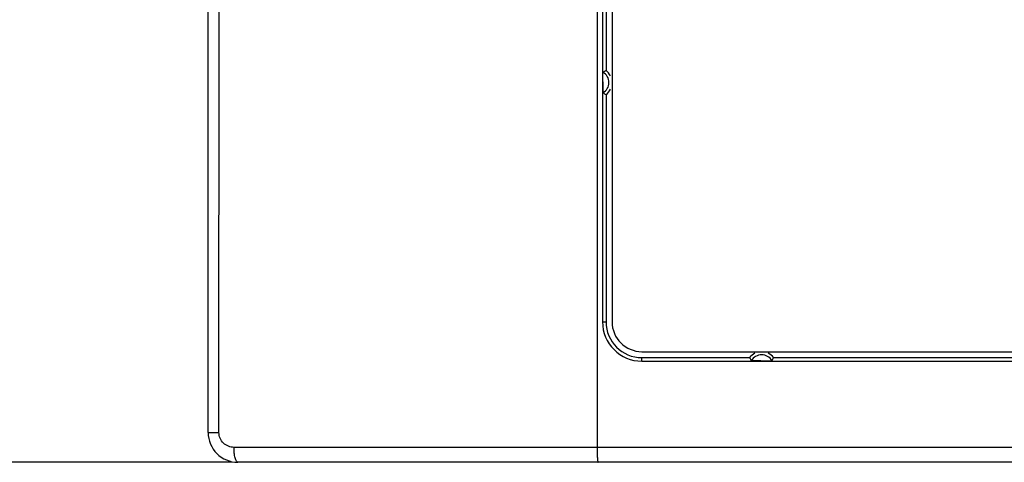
# Model space of a CAD drawing. Header units: inches. Extents: x 749 to 1245, y 24 to 374.
# Tile 3 of 145: x 829 to 861, y 225 to 240. Entities that reach past the tile are written whole.
import ezdxf

# ---------------------------------------------------------------- set-up
doc = ezdxf.new("R2010")
doc.units = ezdxf.units.IN
doc.header["$LTSCALE"] = 5
doc.header["$MEASUREMENT"] = 0
doc.header["$PDMODE"] = 3
doc.header["$PDSIZE"] = 0.3125
doc.layers.get('Defpoints').update_dxf_attribs({"linetype": 'CONTINUOUS'})
doc.layers.add('AM_0', color=7, linetype='CONTINUOUS', lineweight=30)
doc.layers.add('AM_5_Dimension', color=6, linetype='CONTINUOUS', lineweight=15)
doc.styles.add('AR', font='arialbd.ttf')
doc.styles.add('WHGTXT', font='simplex', dxfattribs={"bigfont": 'whgtxt'})
doc.dimstyles.new("B's_st.$0", dxfattribs={"dimtxt": 2.5, "dimasz": 2.5, "dimexe": 1, "dimexo": 0.5, "dimgap": 0.9, "dimtad": 1, "dimzin": 9, "dimdsep": 46, "dimtxsty": 'WHGTXT', "dimcen": 0, "dimclrd": 256, "dimclre": 256, "dimclrt": 256, "dimadec": 1, "dimazin": 2, "dimtp": 0.01, "dimtm": 0.01, "dimtfac": 1, "dimtmove": 0, "dimatfit": 3, "dimfxl": 1, "dimtolj": 1, "dimarcsym": 0})

# ---------------------------------------------------------------- blocks, each defined once
blk = doc.blocks.new('*D3')
at = {"layer": 'AM_5_Dimension', "linetype": 'ByBlock', "lineweight": -2, "transparency": 16777216}
for p, q in [((835.686, 290.199), (807.752, 290.199)), ((808.152, 286.199), (808.152, 228.799)), ((835.686, 224.799), (807.752, 224.799))]:
    blk.add_line(p, q, dxfattribs=at)
at = {"layer": 'AM_5_Dimension', "transparency": 16777216}
for points in [[(807.485, 286.199), (808.818, 286.199), (808.152, 290.199)], [(807.485, 228.799), (808.818, 228.799), (808.152, 224.799)]]:
    blk.add_solid(points, dxfattribs=at)
at = {"layer": 'Defpoints', "color": 0, "transparency": 16777216}
for p in [(835.886, 290.199), (808.152, 224.799), (835.886, 224.799)]:
    blk.add_point(p, dxfattribs=at)
at = {"layer": 'AM_5_Dimension', "transparency": 16777216, "insert": (804.78, 257.499), "char_height": 4, "attachment_point": 5, "rotation": 90, "style": 'AR'}
blk.add_mtext("\\A1;65.4 [2.57'']", dxfattribs=at)
blk = doc.blocks.new('*D4')
at = {"layer": 'AM_5_Dimension', "linetype": 'ByBlock', "lineweight": -2, "transparency": 16777216}
for p, q in [((830.586, 257.499), (820.852, 257.499)), ((821.252, 253.499), (821.252, 228.799)), ((835.686, 224.799), (820.852, 224.799))]:
    blk.add_line(p, q, dxfattribs=at)
at = {"layer": 'AM_5_Dimension', "transparency": 16777216}
for points in [[(820.585, 253.499), (821.918, 253.499), (821.252, 257.499)], [(820.585, 228.799), (821.918, 228.799), (821.252, 224.799)]]:
    blk.add_solid(points, dxfattribs=at)
at = {"layer": 'Defpoints', "color": 0, "transparency": 16777216}
for p in [(830.786, 257.499), (821.252, 224.799), (835.886, 224.799)]:
    blk.add_point(p, dxfattribs=at)
at = {"layer": 'AM_5_Dimension', "transparency": 16777216, "insert": (817.88, 241.149), "char_height": 4, "attachment_point": 5, "rotation": 90, "style": 'AR'}
blk.add_mtext("\\A1;32.7 [1.29'']", dxfattribs=at)

msp = doc.modelspace()

# ---------------------------------------------------------------- linework, layer by layer
at = {"layer": 'AM_0', "color": 7, "linetype": 'Continuous'}
for p, q in [((847.886, 289.699), (847.886, 225.299)), ((834.886, 225.799), (834.886, 289.199)), ((848.068, 285.499), (848.068, 229.499)), ((848.386, 285.499), (848.386, 229.499)), ((835.251, 225.799), (835.253, 257.516)), ((848.186, 244.999), (848.186, 237.899)), ((848.186, 237.099), (848.186, 229.499)), ((848.068, 229.499), (848.186, 229.499)), ((849.386, 228.499), (902.386, 228.499)), ((849.386, 228.299), (852.986, 228.299)), ((849.386, 228.181), (849.386, 228.299)), ((849.386, 228.181), (902.386, 228.181)), ((853.786, 228.299), (865.386, 228.299)), ((834.886, 225.799), (835.251, 225.799)), ((916.019, 225.299), (835.753, 225.299)), ((915.886, 224.799), (835.886, 224.799))]:
    msp.add_line(p, q, dxfattribs=at)
for centre, radius, start, end in [((847.886, 237.499), 0.397, 299.751, 60.249), ((847.886, 237.499), 0.5, 26.5651, 53.1301), ((847.886, 237.499), 0.5, 306.8699, 333.4349), ((849.386, 229.499), 1.318, 180, 270), ((849.386, 229.499), 1.2, 180, 270), ((849.386, 229.499), 1, 180, 270), ((853.386, 227.999), 0.5, 116.5651, 143.1301), ((853.386, 227.999), 0.397, 29.751, 150.249), ((853.386, 227.999), 0.5, 36.8699, 63.4349), ((835.886, 225.799), 1, 180, 270)]:
    msp.add_arc(centre, radius, start, end, dxfattribs=at)
for points, knots in [([(848.081, 237.525), (848.081, 237.56), (848.081, 237.612), (848.082, 237.681), (848.082, 237.73), (848.082, 237.773), (848.082, 237.804), (848.083, 237.824), (848.082, 237.834), (848.084, 237.839), (848.083, 237.843), (848.083, 237.843)], [0, 0, 0, 0, 0.329947, 0.492607, 0.648225, 0.787766, 0.90021, 0.942424, 0.97362, 0.993049, 1, 1, 1, 1]), ([(848.081, 237.525), (848.081, 237.485), (848.081, 237.426), (848.082, 237.348), (848.082, 237.292), (848.082, 237.247), (848.082, 237.215), (848.082, 237.195), (848.083, 237.178), (848.082, 237.166), (848.084, 237.159), (848.082, 237.154), (848.083, 237.154)], [0, 0, 0, 0, 0.318827, 0.477628, 0.632789, 0.775485, 0.838362, 0.893254, 0.938292, 0.971744, 0.992578, 1, 1, 1, 1]), ([(853.36, 228.194), (853.325, 228.194), (853.273, 228.194), (853.204, 228.194), (853.155, 228.194), (853.112, 228.194), (853.081, 228.194), (853.061, 228.195), (853.051, 228.195), (853.046, 228.196), (853.042, 228.195), (853.042, 228.196)], [0, 0, 0, 0, 0.329952, 0.492613, 0.648231, 0.787771, 0.900212, 0.942426, 0.973621, 0.99305, 1, 1, 1, 1]), ([(853.36, 228.194), (853.4, 228.194), (853.459, 228.194), (853.537, 228.194), (853.593, 228.194), (853.638, 228.194), (853.67, 228.194), (853.69, 228.195), (853.706, 228.195), (853.719, 228.195), (853.726, 228.196), (853.73, 228.195), (853.731, 228.196)], [0, 0, 0, 0, 0.318823, 0.477623, 0.632783, 0.775481, 0.838358, 0.893251, 0.93829, 0.971743, 0.992578, 1, 1, 1, 1]), ([(835.753, 225.299), (835.689, 225.299), (835.559, 225.324), (835.392, 225.433), (835.278, 225.599), (835.251, 225.732), (835.251, 225.799)], [0, 0, 0, 0, 0.245997, 0.49414, 0.745716, 1, 1, 1, 1]), ([(835.886, 224.799), (835.865, 224.799), (835.834, 224.833), (835.81, 224.886), (835.781, 224.977), (835.759, 225.116), (835.753, 225.235), (835.753, 225.299)], [0, 0, 0, 0, 0.118384, 0.214589, 0.33626, 0.643121, 1, 1, 1, 1]), ([(847.886, 225.299), (847.886, 225.235), (847.887, 225.142), (847.892, 225.024), (847.896, 224.949), (847.901, 224.888), (847.908, 224.841), (847.913, 224.816), (847.919, 224.799), (847.923, 224.799)], [0, 0, 0, 0, 0.380077, 0.551842, 0.702314, 0.825946, 0.918378, 0.976266, 1, 1, 1, 1])]:
    msp.add_open_spline(points, degree=3, knots=knots, dxfattribs=at)
for points in [[(848.186, 237.899), (848.151, 237.881), (848.117, 237.863), (848.083, 237.843)], [(848.083, 237.154), (848.117, 237.134), (848.151, 237.116), (848.186, 237.099)], [(852.986, 228.299), (853.004, 228.264), (853.022, 228.229), (853.042, 228.196)], [(853.731, 228.196), (853.75, 228.229), (853.769, 228.264), (853.786, 228.299)]]:
    msp.add_open_spline(points, degree=3, dxfattribs=at)

# ---------------------------------------------------------------- dimensions: what is measured, and where the dimension line sits
at = {"layer": 'AM_5_Dimension'}
for base, p1, picture, middle in [((808.152, 224.799), (835.886, 290.199), '*D3', (804.78, 257.499)), ((821.252, 224.799), (830.786, 257.499), '*D4', (817.88, 241.149))]:
    dim = msp.add_linear_dim(base=base, p1=p1, p2=(835.886, 224.799), angle=90, dimstyle="B's_st.$0", override={"dimscale": 0.4, "dimtxt": 10, "dimasz": 10, "dimgap": 2, "dimdec": 1, "dimtxsty": 'AR', "dimtdec": 1, "dimarcsym": 1}, dxfattribs=at)
    dim.commit()
    dim.dimension.update_dxf_attribs({"geometry": picture, "text_midpoint": middle})

doc.saveas('drawing.dxf')
